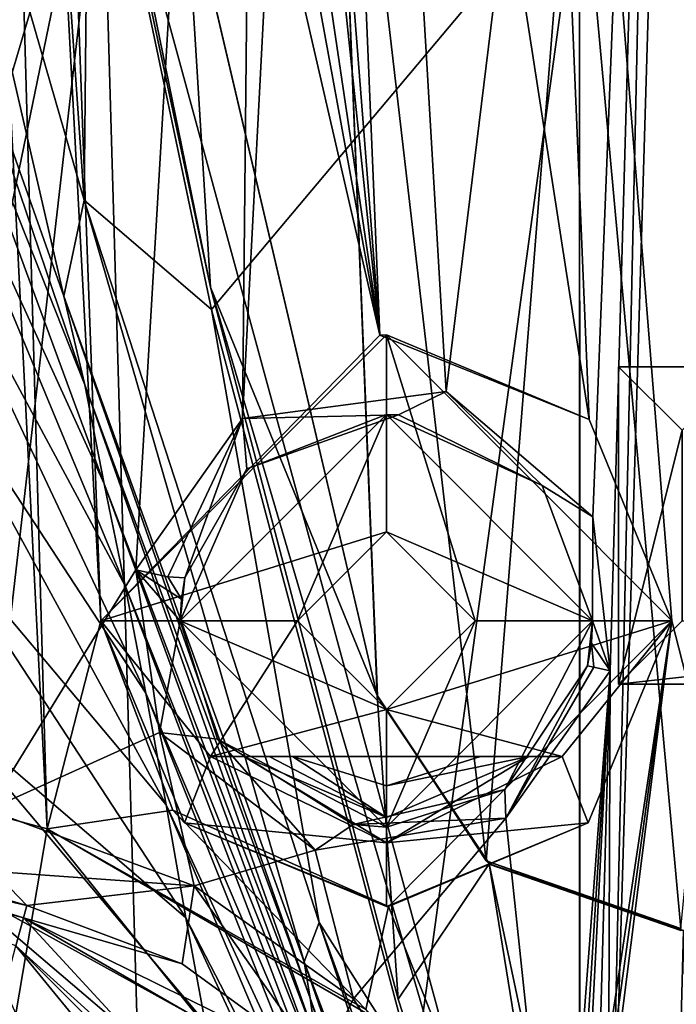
# Model space of a CAD drawing. Extents: x -65 to 446, y -88 to 1318.
# Tile 8 of 229: x -53 to -43, y -71 to -56. Entities that reach past the tile are written whole.
import ezdxf

# ---------------------------------------------------------------- set-up
doc = ezdxf.new("R2010")
doc.units = 0
doc.header["$LTSCALE"] = 65.185185
for name, color, linetype in [('1001', 7, 'CONTINUOUS'), ('1015', 7, 'CONTINUOUS'), ('1016', 7, 'CONTINUOUS'), ('1063', 7, 'CONTINUOUS'), ('1129', 7, 'CONTINUOUS'), ('1131', 7, 'CONTINUOUS'), ('1133', 7, 'CONTINUOUS'), ('1141', 7, 'CONTINUOUS'), ('1178', 7, 'CONTINUOUS'), ('1233', 7, 'CONTINUOUS'), ('1243', 7, 'CONTINUOUS'), ('1256', 7, 'CONTINUOUS'), ('1257', 7, 'CONTINUOUS'), ('1291', 7, 'CONTINUOUS'), ('1317', 7, 'CONTINUOUS'), ('1340', 7, 'CONTINUOUS'), ('1360', 7, 'CONTINUOUS'), ('1367', 7, 'CONTINUOUS'), ('1389', 7, 'CONTINUOUS'), ('1455', 7, 'CONTINUOUS'), ('1460', 7, 'CONTINUOUS'), ('1461', 7, 'CONTINUOUS'), ('1486', 7, 'CONTINUOUS'), ('1488', 7, 'CONTINUOUS'), ('659', 7, 'CONTINUOUS'), ('714', 7, 'CONTINUOUS'), ('726', 7, 'CONTINUOUS'), ('735', 7, 'CONTINUOUS'), ('749', 7, 'CONTINUOUS'), ('786', 7, 'CONTINUOUS'), ('787', 7, 'CONTINUOUS'), ('798', 7, 'CONTINUOUS'), ('799', 7, 'CONTINUOUS'), ('801', 7, 'CONTINUOUS'), ('824', 7, 'CONTINUOUS'), ('829', 7, 'CONTINUOUS'), ('892', 7, 'CONTINUOUS'), ('921', 7, 'CONTINUOUS'), ('947', 7, 'CONTINUOUS'), ('964', 7, 'CONTINUOUS'), ('969', 7, 'CONTINUOUS'), ('970', 7, 'CONTINUOUS'), ('992', 7, 'CONTINUOUS')]:
    doc.layers.add(name, color=color, linetype=linetype)

msp = doc.modelspace()

# ---------------------------------------------------------------- linework, layer by layer
at = {"layer": '1001', "color": 7, "linetype": 'CONTINUOUS'}
for points in [[(-53.222, -69.779, 3.352), (-57.925, -68.519, 3.352), (-55.766, -68.985, 0.254), (-53.222, -69.779, 3.352)], [(-53.169, -69.583, -2.461), (-53.222, -69.779, 3.352), (-55.766, -68.985, 0.254), (-53.169, -69.583, -2.461)]]:
    msp.add_3dface(points, dxfattribs=at)
at = {"layer": '1015', "color": 7, "linetype": 'CONTINUOUS'}
for points in [[(-47.602, -60.601, -4.863), (-52, -65.1, -2.272), (-47.5, -60.6), (-47.602, -60.601, -4.863)], [(-52, -65.1, -2.272), (-52, -65.1), (-47.5, -60.6), (-52, -65.1, -2.272)], [(-44.306, -61.93, -6.269), (-47.602, -60.601, -4.863), (-47.5, -60.6), (-44.306, -61.93, -6.269)], [(-43, -65.1), (-44.306, -61.93, -6.269), (-47.5, -60.6), (-43, -65.1)], [(-43, -65.1, -6.865), (-44.306, -61.93, -6.269), (-43, -65.1), (-43, -65.1, -6.865)]]:
    msp.add_3dface(points, dxfattribs=at)
at = {"layer": '1016', "color": 7, "linetype": 'CONTINUOUS'}
for points in [[(-52, -65.1, -2.272), (-50.869, -68.083, -3.311), (-52, -65.1), (-52, -65.1, -2.272)], [(-52, -65.1), (-50.869, -68.083, -3.311), (-50.682, -68.282), (-52, -65.1)], [(-47.466, -69.6, -5.492), (-43, -65.1, -6.865), (-44.319, -68.283), (-47.466, -69.6, -5.492)], [(-44.319, -68.283), (-43, -65.1, -6.865), (-43, -65.1), (-44.319, -68.283)], [(-50.869, -68.083, -3.311), (-47.466, -69.6, -5.492), (-50.682, -68.282), (-50.869, -68.083, -3.311)], [(-50.682, -68.282), (-47.466, -69.6, -5.492), (-47.5, -69.6), (-50.682, -68.282)], [(-47.5, -69.6), (-47.466, -69.6, -5.492), (-44.319, -68.283), (-47.5, -69.6)]]:
    msp.add_3dface(points, dxfattribs=at)
at = {"layer": '1063', "color": 7, "linetype": 'CONTINUOUS'}
msp.add_3dface([(-46.018, -67.237, 1.5), (-48.982, -67.237, 1.5), (-47.5, -67.7, 1.5), (-46.018, -67.237, 1.5)], dxfattribs=at)
at = {"layer": '1129', "color": 7, "linetype": 'CONTINUOUS'}
for points in [[(-47.824, -71.225, -5.407), (-52.847, -68.379, -1.686), (-47.692, -71.354, 6.8), (-47.824, -71.225, -5.407)], [(-52.847, -68.379, -1.686), (-52.847, -68.379, 6.8), (-47.692, -71.354, 6.8), (-52.847, -68.379, -1.686)]]:
    msp.add_3dface(points, dxfattribs=at)
at = {"layer": '1131', "color": 7, "linetype": 'CONTINUOUS'}
for points in [[(-44.728, -67.237), (-50.272, -67.237), (-46.018, -67.237, 1.5), (-44.728, -67.237)], [(-46.018, -67.237, 1.5), (-50.272, -67.237), (-48.982, -67.237, 1.5), (-46.018, -67.237, 1.5)], [(-48.982, -67.237, 1.5), (-50.272, -67.237), (-48.982, -67.237, 2.5), (-48.982, -67.237, 1.5)], [(-48.982, -67.237, 2.5), (-50.272, -67.237), (-49.35, -67.237, 2.726), (-48.982, -67.237, 2.5)], [(-49.35, -67.237, 2.726), (-50.272, -67.237), (-49.746, -67.237, 3), (-49.35, -67.237, 2.726)], [(-49.746, -67.237, 3), (-50.272, -67.237), (-50.272, -67.237, 3), (-49.746, -67.237, 3)], [(-44.728, -67.237, 3), (-44.728, -67.237), (-46.018, -67.237, 1.5), (-44.728, -67.237, 3)], [(-45.254, -67.237, 3), (-44.728, -67.237, 3), (-46.018, -67.237, 1.5), (-45.254, -67.237, 3)], [(-45.651, -67.237, 2.726), (-45.254, -67.237, 3), (-46.018, -67.237, 1.5), (-45.651, -67.237, 2.726)], [(-46.018, -67.237, 2.5), (-45.651, -67.237, 2.726), (-46.018, -67.237, 1.5), (-46.018, -67.237, 2.5)]]:
    msp.add_3dface(points, dxfattribs=at)
at = {"layer": '1133', "color": 7, "linetype": 'CONTINUOUS'}
for points in [[(-53.222, -69.779, 3.352), (-53.169, -69.583, -2.461), (-50.72, -70.505, -4.652), (-53.222, -69.779, 3.352)], [(-53.222, -69.779, 3.352), (-50.72, -70.505, -4.652), (-48.54, -72.087, -6.181), (-53.222, -69.779, 3.352)], [(-53.222, -69.779, 3.352), (-48.54, -72.087, -6.181), (-48.716, -72.38, 3.352), (-53.222, -69.779, 3.352)]]:
    msp.add_3dface(points, dxfattribs=at)
at = {"layer": '1141', "color": 7, "linetype": 'CONTINUOUS'}
for points in [[(-53.906, -68.095, -0.625), (-52.847, -68.379, -1.686), (-54.9, -28.083, 2.112), (-53.906, -68.095, -0.625)], [(-54.9, -28.083, 2.112), (-52.847, -68.379, -1.686), (-53.991, -28.092, 1.262), (-54.9, -28.083, 2.112)], [(-53.991, -28.092, 1.262), (-52.847, -68.379, -1.686), (-52, -65.1, -2.272), (-53.991, -28.092, 1.262)], [(-53.038, -37.035), (-53.991, -28.092, 1.262), (-52, -65.1, -2.272), (-53.038, -37.035)], [(-52.437, -28.1), (-52.748, -32.53), (-47.602, -60.601, -4.863), (-52.437, -28.1)], [(-51.016, -28.101, -0.974), (-52.437, -28.1), (-47.602, -60.601, -4.863), (-51.016, -28.101, -0.974)], [(-50, -30.1, -1.704), (-51.016, -28.101, -0.974), (-47.602, -60.601, -4.863), (-50, -30.1, -1.704)], [(-48.755, -33.207, -2.56), (-50, -30.1, -1.704), (-47.602, -60.601, -4.863), (-48.755, -33.207, -2.56)], [(-41, -30.1, -4.588), (-45.449, -34.6, -3.995), (-39.905, -77.182, -8.356), (-41, -30.1, -4.588)], [(-52.748, -32.53), (-53.038, -37.035), (-47.602, -60.601, -4.863), (-52.748, -32.53)], [(-45.449, -34.6, -3.995), (-48.755, -33.207, -2.56), (-44.306, -61.93, -6.269), (-45.449, -34.6, -3.995)], [(-44.306, -61.93, -6.269), (-48.755, -33.207, -2.56), (-47.602, -60.601, -4.863), (-44.306, -61.93, -6.269)], [(-39.905, -77.182, -8.356), (-45.449, -34.6, -3.995), (-43, -65.1, -6.865), (-39.905, -77.182, -8.356)], [(-43, -65.1, -6.865), (-45.449, -34.6, -3.995), (-44.306, -61.93, -6.269), (-43, -65.1, -6.865)], [(-53.038, -37.035), (-52, -65.1, -2.272), (-47.602, -60.601, -4.863), (-53.038, -37.035)], [(-52, -65.1, -2.272), (-52.847, -68.379, -1.686), (-50.869, -68.083, -3.311), (-52, -65.1, -2.272)], [(-47.466, -69.6, -5.492), (-44.715, -76.51, -7.124), (-43, -65.1, -6.865), (-47.466, -69.6, -5.492)], [(-44.715, -76.51, -7.124), (-44.624, -76.849, -7.18), (-43, -65.1, -6.865), (-44.715, -76.51, -7.124)], [(-44.624, -76.849, -7.18), (-44.533, -77.188, -7.235), (-43, -65.1, -6.865), (-44.624, -76.849, -7.18)], [(-44.533, -77.188, -7.235), (-39.905, -77.182, -8.356), (-43, -65.1, -6.865), (-44.533, -77.188, -7.235)], [(-52.847, -68.379, -1.686), (-47.824, -71.225, -5.407), (-50.869, -68.083, -3.311), (-52.847, -68.379, -1.686)], [(-50.869, -68.083, -3.311), (-47.824, -71.225, -5.407), (-47.466, -69.6, -5.492), (-50.869, -68.083, -3.311)], [(-47.824, -71.225, -5.407), (-44.715, -76.51, -7.124), (-47.466, -69.6, -5.492), (-47.824, -71.225, -5.407)]]:
    msp.add_3dface(points, dxfattribs=at)
at = {"layer": '1178', "color": 7, "linetype": 'CONTINUOUS'}
msp.add_3dface([(-53.222, -69.779, 3.352), (-53.34, -70.22, 4.379), (-57.925, -68.519, 3.352), (-53.222, -69.779, 3.352)], dxfattribs=at)
at = {"layer": '1233', "color": 7, "linetype": 'CONTINUOUS'}
for points in [[(-49.746, -67.237, 3), (-50.272, -67.237, 3), (-47.499, -68.6, 3), (-49.746, -67.237, 3)], [(-49.746, -67.237, 3), (-47.499, -68.6, 3), (-47.501, -68.2, 3), (-49.746, -67.237, 3)], [(-47.499, -68.6, 3), (-45.254, -67.237, 3), (-47.501, -68.2, 3), (-47.499, -68.6, 3)], [(-44.728, -67.237, 3), (-45.254, -67.237, 3), (-47.499, -68.6, 3), (-44.728, -67.237, 3)]]:
    msp.add_3dface(points, dxfattribs=at)
at = {"layer": '1243', "color": 7, "linetype": 'CONTINUOUS'}
for points in [[(-50.272, -67.237), (-47.501, -68.6), (-50.272, -67.237, 3), (-50.272, -67.237)], [(-50.272, -67.237, 3), (-47.501, -68.6), (-47.499, -68.6, 3), (-50.272, -67.237, 3)], [(-47.501, -68.6), (-44.728, -67.237), (-47.499, -68.6, 3), (-47.501, -68.6)], [(-44.728, -67.237), (-44.728, -67.237, 3), (-47.499, -68.6, 3), (-44.728, -67.237)]]:
    msp.add_3dface(points, dxfattribs=at)
at = {"layer": '1256', "color": 7, "linetype": 'CONTINUOUS'}
for points in [[(-49.35, -67.237, 2.726), (-49.746, -67.237, 3), (-47.501, -68.2, 3), (-49.35, -67.237, 2.726)], [(-48.982, -67.237, 2.5), (-49.35, -67.237, 2.726), (-47.501, -68.2, 3), (-48.982, -67.237, 2.5)], [(-48.982, -67.237, 2.5), (-47.501, -68.2, 3), (-47.5, -67.7, 2.5), (-48.982, -67.237, 2.5)], [(-47.501, -68.2, 3), (-45.254, -67.237, 3), (-47.5, -67.7, 2.5), (-47.501, -68.2, 3)], [(-45.254, -67.237, 3), (-46.018, -67.237, 2.5), (-47.5, -67.7, 2.5), (-45.254, -67.237, 3)], [(-45.254, -67.237, 3), (-45.651, -67.237, 2.726), (-46.018, -67.237, 2.5), (-45.254, -67.237, 3)]]:
    msp.add_3dface(points, dxfattribs=at)
at = {"layer": '1257', "color": 7, "linetype": 'CONTINUOUS'}
for points in [[(-53.775, -68.081, -3.531), (-50.531, -69.273, -6.03), (-53.686, -69.051, -3.177), (-53.775, -68.081, -3.531)], [(-53.686, -69.051, -3.177), (-50.531, -69.273, -6.03), (-53.169, -69.583, -2.461), (-53.686, -69.051, -3.177)], [(-53.169, -69.583, -2.461), (-50.531, -69.273, -6.03), (-50.72, -70.505, -4.652), (-53.169, -69.583, -2.461)], [(-50.72, -70.505, -4.652), (-50.531, -69.273, -6.03), (-48.54, -72.087, -6.181), (-50.72, -70.505, -4.652)], [(-50.531, -69.273, -6.03), (-48.017, -71.057, -7.544), (-48.54, -72.087, -6.181), (-50.531, -69.273, -6.03)], [(-48.017, -71.057, -7.544), (-44.762, -76.3, -9.215), (-48.54, -72.087, -6.181), (-48.017, -71.057, -7.544)]]:
    msp.add_3dface(points, dxfattribs=at)
at = {"layer": '1291', "color": 7, "linetype": 'CONTINUOUS'}
for points in [[(-53.175, -45.334, 15.961), (-52.266, -58.478, 17.314), (-55.574, -47.025, 16.087), (-53.175, -45.334, 15.961)], [(-52.19, -51.006, 16.558), (-52.266, -58.478, 17.314), (-53.175, -45.334, 15.961), (-52.19, -51.006, 16.558)], [(-55.574, -47.025, 16.087), (-52.584, -59.986, 17.439), (-56.248, -49.633, 16.295), (-55.574, -47.025, 16.087)], [(-52.266, -58.478, 17.314), (-52.584, -59.986, 17.439), (-55.574, -47.025, 16.087), (-52.266, -58.478, 17.314)], [(-52.584, -59.986, 17.439), (-52.255, -61.386, 17.596), (-56.248, -49.633, 16.295), (-52.584, -59.986, 17.439)], [(-56.248, -49.633, 16.295), (-52.255, -61.386, 17.596), (-55.947, -52.081, 16.546), (-56.248, -49.633, 16.295)], [(-50.258, -60.197, 17.524), (-52.266, -58.478, 17.314), (-52.19, -51.006, 16.558), (-50.258, -60.197, 17.524)], [(-52.255, -61.386, 17.596), (-51.95, -62.943, 17.772), (-55.947, -52.081, 16.546), (-52.255, -61.386, 17.596)], [(-55.947, -52.081, 16.546), (-51.95, -62.943, 17.772), (-55.686, -54.764, 16.82), (-55.947, -52.081, 16.546)], [(-51.95, -62.943, 17.772), (-51.616, -64.553, 17.956), (-55.686, -54.764, 16.82), (-51.95, -62.943, 17.772)], [(-55.686, -54.764, 16.82), (-51.616, -64.553, 17.956), (-55.399, -57.528, 17.098), (-55.686, -54.764, 16.82)], [(-51.616, -64.553, 17.956), (-51.29, -66.241, 18.144), (-55.399, -57.528, 17.098), (-51.616, -64.553, 17.956)], [(-55.399, -57.528, 17.098), (-51.29, -66.241, 18.144), (-55.119, -60.41, 17.374), (-55.399, -57.528, 17.098)], [(-52.266, -58.478, 17.314), (-48.799, -70.47, 18.574), (-52.584, -59.986, 17.439), (-52.266, -58.478, 17.314)], [(-48.56, -69.854, 18.526), (-48.799, -70.47, 18.574), (-52.266, -58.478, 17.314), (-48.56, -69.854, 18.526)], [(-50.258, -60.197, 17.524), (-48.56, -69.854, 18.526), (-52.266, -58.478, 17.314), (-50.258, -60.197, 17.524)], [(-48.799, -70.47, 18.574), (-48.7, -71.047, 18.639), (-52.584, -59.986, 17.439), (-48.799, -70.47, 18.574)], [(-52.584, -59.986, 17.439), (-48.7, -71.047, 18.639), (-52.255, -61.386, 17.596), (-52.584, -59.986, 17.439)], [(-47.054, -72.228, 18.788), (-48.56, -69.854, 18.526), (-50.258, -60.197, 17.524), (-47.054, -72.228, 18.788)], [(-51.29, -66.241, 18.144), (-50.972, -67.998, 18.324), (-55.119, -60.41, 17.374), (-51.29, -66.241, 18.144)], [(-55.119, -60.41, 17.374), (-50.972, -67.998, 18.324), (-54.844, -63.396, 17.634), (-55.119, -60.41, 17.374)], [(-48.7, -71.047, 18.639), (-48.612, -71.692, 18.713), (-52.255, -61.386, 17.596), (-48.7, -71.047, 18.639)], [(-52.255, -61.386, 17.596), (-48.612, -71.692, 18.713), (-51.95, -62.943, 17.772), (-52.255, -61.386, 17.596)], [(-48.612, -71.692, 18.713), (-48.49, -72.365, 18.792), (-51.95, -62.943, 17.772), (-48.612, -71.692, 18.713)], [(-51.95, -62.943, 17.772), (-48.49, -72.365, 18.792), (-51.616, -64.553, 17.956), (-51.95, -62.943, 17.772)], [(-50.972, -67.998, 18.324), (-50.664, -69.782, 18.486), (-54.844, -63.396, 17.634), (-50.972, -67.998, 18.324)], [(-54.844, -63.396, 17.634), (-50.664, -69.782, 18.486), (-54.576, -66.424, 17.86), (-54.844, -63.396, 17.634)], [(-48.49, -72.365, 18.792), (-48.375, -73.072, 18.872), (-51.616, -64.553, 17.956), (-48.49, -72.365, 18.792)], [(-51.616, -64.553, 17.956), (-48.375, -73.072, 18.872), (-51.29, -66.241, 18.144), (-51.616, -64.553, 17.956)], [(-48.375, -73.072, 18.872), (-48.27, -73.813, 18.951), (-51.29, -66.241, 18.144), (-48.375, -73.072, 18.872)], [(-51.29, -66.241, 18.144), (-48.27, -73.813, 18.951), (-50.972, -67.998, 18.324), (-51.29, -66.241, 18.144)], [(-50.664, -69.782, 18.486), (-50.358, -71.43, 18.618), (-54.576, -66.424, 17.86), (-50.664, -69.782, 18.486)], [(-54.576, -66.424, 17.86), (-50.358, -71.43, 18.618), (-54.309, -69.249, 18.035), (-54.576, -66.424, 17.86)], [(-48.27, -73.813, 18.951), (-48.178, -74.577, 19.021), (-50.972, -67.998, 18.324), (-48.27, -73.813, 18.951)], [(-50.972, -67.998, 18.324), (-48.178, -74.577, 19.021), (-50.664, -69.782, 18.486), (-50.972, -67.998, 18.324)], [(-50.358, -71.43, 18.618), (-49.918, -72.988, 18.74), (-54.309, -69.249, 18.035), (-50.358, -71.43, 18.618)], [(-54.309, -69.249, 18.035), (-49.918, -72.988, 18.74), (-53.34, -71.794, 18.27), (-54.309, -69.249, 18.035)], [(-48.178, -74.577, 19.021), (-48.092, -75.295, 19.078), (-50.664, -69.782, 18.486), (-48.178, -74.577, 19.021)], [(-50.664, -69.782, 18.486), (-48.092, -75.295, 19.078), (-50.358, -71.43, 18.618), (-50.664, -69.782, 18.486)], [(-48.56, -69.854, 18.526), (-45.051, -80.328, 19.634), (-48.799, -70.47, 18.574), (-48.56, -69.854, 18.526)], [(-44.744, -80.327, 19.638), (-45.051, -80.328, 19.634), (-48.56, -69.854, 18.526), (-44.744, -80.327, 19.638)], [(-47.054, -72.228, 18.788), (-44.744, -80.327, 19.638), (-48.56, -69.854, 18.526), (-47.054, -72.228, 18.788)], [(-45.051, -80.328, 19.634), (-45.375, -80.328, 19.627), (-48.799, -70.47, 18.574), (-45.051, -80.328, 19.634)], [(-48.799, -70.47, 18.574), (-45.375, -80.328, 19.627), (-48.7, -71.047, 18.639), (-48.799, -70.47, 18.574)], [(-45.375, -80.328, 19.627), (-45.716, -80.328, 19.616), (-48.7, -71.047, 18.639), (-45.375, -80.328, 19.627)], [(-48.7, -71.047, 18.639), (-45.716, -80.328, 19.616), (-48.612, -71.692, 18.713), (-48.7, -71.047, 18.639)]]:
    msp.add_3dface(points, dxfattribs=at)
at = {"layer": '1317', "color": 7, "linetype": 'CONTINUOUS'}
for points in [[(-44.455, -25.534, -1.202), (33.33, -25.534, -1.202), (-44.455, -81.869, 4.719), (-44.455, -25.534, -1.202)], [(33.33, -25.534, -1.202), (33.33, -81.869, 4.719), (-44.455, -81.869, 4.719), (33.33, -25.534, -1.202)]]:
    msp.add_3dface(points, dxfattribs=at)
at = {"layer": '1340', "color": 7, "linetype": 'CONTINUOUS'}
for points in [[(-52.627, -48.327, 19.293), (-50.272, -59.848, 20.504), (-50.674, -53.396, 19.825), (-52.627, -48.327, 19.293)], [(-50.674, -53.396, 19.825), (-50.272, -59.848, 20.504), (-47.647, -66.277, 21.179), (-50.674, -53.396, 19.825)], [(-50.272, -59.848, 20.504), (-47.314, -71.058, 21.682), (-47.647, -66.277, 21.179), (-50.272, -59.848, 20.504)], [(-47.647, -66.277, 21.179), (-47.314, -71.058, 21.682), (-45.883, -68.928, 21.458), (-47.647, -66.277, 21.179)], [(-47.314, -71.058, 21.682), (-43.772, -81.926, 22.824), (-45.883, -68.928, 21.458), (-47.314, -71.058, 21.682)], [(-43.772, -81.926, 22.824), (-43.135, -81.929, 22.824), (-45.883, -68.928, 21.458), (-43.772, -81.926, 22.824)], [(-43.135, -81.929, 22.824), (-42.819, -69.977, 21.568), (-45.883, -68.928, 21.458), (-43.135, -81.929, 22.824)], [(-43.135, -81.929, 22.824), (-42.5, -81.93, 22.824), (-42.819, -69.977, 21.568), (-43.135, -81.929, 22.824)]]:
    msp.add_3dface(points, dxfattribs=at)
at = {"layer": '1360', "color": 7, "linetype": 'CONTINUOUS'}
for points in [[(-50.258, -60.197, 17.524), (-52.19, -51.006, 16.558), (-44.455, -53.3, 16.799), (-50.258, -60.197, 17.524)], [(-47.054, -72.228, 18.788), (-50.258, -60.197, 17.524), (-44.455, -53.3, 16.799), (-47.054, -72.228, 18.788)], [(-44.445, -80.325, 19.639), (-47.054, -72.228, 18.788), (-44.455, -53.3, 16.799), (-44.445, -80.325, 19.639)]]:
    msp.add_3dface(points, dxfattribs=at)
at = {"layer": '1367', "color": 7, "linetype": 'CONTINUOUS'}
for points in [[(-50.694, -53.294, 19.714), (-47.646, -66.278, 21.079), (-48.393, -47.703, 19.126), (-50.694, -53.294, 19.714)], [(-48.393, -47.703, 19.126), (-47.646, -66.278, 21.079), (-47.644, -66.281, 21.079), (-48.393, -47.703, 19.126)], [(-44.545, -51.532, 19.529), (-48.393, -47.703, 19.126), (-45.927, -68.884, 21.353), (-44.545, -51.532, 19.529)], [(-47.642, -66.283, 21.079), (-48.393, -47.703, 19.126), (-47.644, -66.281, 21.079), (-47.642, -66.283, 21.079)], [(-48.393, -47.703, 19.126), (-47.642, -66.283, 21.079), (-45.927, -68.884, 21.353), (-48.393, -47.703, 19.126)], [(-42.862, -69.946, 21.464), (-40.693, -47.704, 19.127), (-44.545, -51.532, 19.529), (-42.862, -69.946, 21.464)], [(-42.862, -69.946, 21.464), (-44.545, -51.532, 19.529), (-45.927, -68.884, 21.353), (-42.862, -69.946, 21.464)]]:
    msp.add_3dface(points, dxfattribs=at)
at = {"layer": '1389', "color": 7, "linetype": 'CONTINUOUS'}
for points in [[(-47.647, -66.277, 21.179), (-45.883, -68.928, 21.458), (-47.647, -66.277, 21.169), (-47.647, -66.277, 21.179)], [(-45.883, -68.928, 21.458), (-47.646, -66.278, 21.079), (-47.647, -66.277, 21.158), (-45.883, -68.928, 21.458)], [(-47.647, -66.277, 21.169), (-45.883, -68.928, 21.458), (-47.647, -66.277, 21.158), (-47.647, -66.277, 21.169)], [(-47.646, -66.278, 21.079), (-45.883, -68.928, 21.458), (-47.645, -66.284, 21.046), (-47.646, -66.278, 21.079)], [(-47.645, -66.284, 21.046), (-45.883, -68.928, 21.458), (-47.644, -66.287, 21.014), (-47.645, -66.284, 21.046)], [(-47.644, -66.287, 21.014), (-45.883, -68.928, 21.458), (-47.643, -66.29, 21.014), (-47.644, -66.287, 21.014)], [(-47.643, -66.29, 21.014), (-45.883, -68.928, 21.458), (-45.87, -68.939, 21.251), (-47.643, -66.29, 21.014)], [(-45.883, -68.928, 21.458), (-42.819, -69.977, 21.568), (-45.87, -68.939, 21.251), (-45.883, -68.928, 21.458)], [(-42.819, -69.977, 21.568), (-42.862, -69.977, 21.167), (-45.87, -68.939, 21.251), (-42.819, -69.977, 21.568)]]:
    msp.add_3dface(points, dxfattribs=at)
at = {"layer": '1455', "color": 7, "linetype": 'CONTINUOUS'}
for points in [[(-50.674, -53.396, 19.825), (-47.647, -66.277, 21.179), (-50.694, -53.294, 19.714), (-50.674, -53.396, 19.825)], [(-47.647, -66.277, 21.179), (-47.647, -66.277, 21.169), (-50.694, -53.294, 19.714), (-47.647, -66.277, 21.179)], [(-47.647, -66.277, 21.158), (-47.646, -66.278, 21.079), (-50.694, -53.294, 19.714), (-47.647, -66.277, 21.158)], [(-47.647, -66.277, 21.169), (-47.647, -66.277, 21.158), (-50.694, -53.294, 19.714), (-47.647, -66.277, 21.169)]]:
    msp.add_3dface(points, dxfattribs=at)
at = {"layer": '1460', "color": 7, "linetype": 'CONTINUOUS'}
for points in [[(-47.646, -66.278, 21.079), (-47.645, -66.284, 21.046), (-47.644, -66.281, 21.079), (-47.646, -66.278, 21.079)], [(-47.645, -66.284, 21.046), (-47.642, -66.283, 21.079), (-47.644, -66.281, 21.079), (-47.645, -66.284, 21.046)], [(-47.642, -66.283, 21.079), (-47.645, -66.284, 21.046), (-47.643, -66.287, 21.045), (-47.642, -66.283, 21.079)], [(-47.645, -66.284, 21.046), (-47.644, -66.287, 21.014), (-47.643, -66.287, 21.045), (-47.645, -66.284, 21.046)], [(-47.644, -66.287, 21.014), (-47.643, -66.29, 21.014), (-47.643, -66.287, 21.045), (-47.644, -66.287, 21.014)]]:
    msp.add_3dface(points, dxfattribs=at)
at = {"layer": '1461', "color": 7, "linetype": 'CONTINUOUS'}
for points in [[(-45.87, -68.939, 21.251), (-47.642, -66.283, 21.079), (-47.643, -66.287, 21.045), (-45.87, -68.939, 21.251)], [(-47.643, -66.29, 21.014), (-45.87, -68.939, 21.251), (-47.643, -66.287, 21.045), (-47.643, -66.29, 21.014)], [(-47.642, -66.283, 21.079), (-45.87, -68.939, 21.251), (-45.927, -68.884, 21.353), (-47.642, -66.283, 21.079)], [(-42.862, -69.977, 21.167), (-42.862, -69.962, 21.316), (-45.927, -68.884, 21.353), (-42.862, -69.977, 21.167)], [(-45.87, -68.939, 21.251), (-42.862, -69.977, 21.167), (-45.927, -68.884, 21.353), (-45.87, -68.939, 21.251)], [(-42.862, -69.962, 21.316), (-42.862, -69.946, 21.464), (-45.927, -68.884, 21.353), (-42.862, -69.962, 21.316)]]:
    msp.add_3dface(points, dxfattribs=at)
at = {"layer": '1486', "color": 7, "linetype": 'CONTINUOUS'}
for points in [[(-64.459, -52.962, 18.229), (-64.586, -75.718, 18.101), (-52.004, -51.743, 19.652), (-64.459, -52.962, 18.229)], [(-64.586, -75.718, 18.101), (-62.792, -80.361, 18.621), (-52.004, -51.743, 19.652), (-64.586, -75.718, 18.101)], [(-62.792, -80.361, 18.621), (-60.858, -81.651, 19.378), (-52.004, -51.743, 19.652), (-62.792, -80.361, 18.621)], [(-60.858, -81.651, 19.378), (-58.269, -82.114, 20.342), (-52.004, -51.743, 19.652), (-60.858, -81.651, 19.378)], [(-58.269, -82.114, 20.342), (-51.125, -81.977, 22.185), (-52.004, -51.743, 19.652), (-58.269, -82.114, 20.342)], [(-51.125, -81.977, 22.185), (-43.775, -81.927, 22.824), (-52.004, -51.743, 19.652), (-51.125, -81.977, 22.185)]]:
    msp.add_3dface(points, dxfattribs=at)
at = {"layer": '1488', "color": 7, "linetype": 'CONTINUOUS'}
for points in [[(-50.272, -59.848, 20.504), (-52.627, -48.327, 19.293), (-52.004, -51.743, 19.652), (-50.272, -59.848, 20.504)], [(-43.775, -81.927, 22.824), (-50.272, -59.848, 20.504), (-52.004, -51.743, 19.652), (-43.775, -81.927, 22.824)], [(-47.314, -71.058, 21.682), (-50.272, -59.848, 20.504), (-43.775, -81.927, 22.824), (-47.314, -71.058, 21.682)], [(-47.314, -71.058, 21.682), (-43.775, -81.927, 22.824), (-43.772, -81.926, 22.824), (-47.314, -71.058, 21.682)]]:
    msp.add_3dface(points, dxfattribs=at)
at = {"layer": '659', "color": 7, "linetype": 'CONTINUOUS'}
for points in [[(-43.84, -61.1, 17.619), (-41.84, -61.1, 17.619), (-42.84, -62.1, 17.724), (-43.84, -61.1, 17.619)], [(-43.84, -66.1, 18.144), (-43.84, -61.1, 17.619), (-42.84, -62.1, 17.724), (-43.84, -66.1, 18.144)], [(-42.84, -65.1, 18.039), (-43.84, -66.1, 18.144), (-42.84, -62.1, 17.724), (-42.84, -65.1, 18.039)], [(-33.84, -66.1, 18.144), (-43.84, -66.1, 18.144), (-34.84, -65.1, 18.039), (-33.84, -66.1, 18.144)], [(-34.84, -65.1, 18.039), (-43.84, -66.1, 18.144), (-42.84, -65.1, 18.039), (-34.84, -65.1, 18.039)]]:
    msp.add_3dface(points, dxfattribs=at)
at = {"layer": '714', "color": 7, "linetype": 'CONTINUOUS'}
for points in [[(-43.84, -61.1, 17.619), (-43.84, -66.1, 18.144), (-43.84, -61.1, 20.233), (-43.84, -61.1, 17.619)], [(-43.84, -66.1, 18.144), (-43.84, -66.1, 20.758), (-43.84, -61.1, 20.233), (-43.84, -66.1, 18.144)]]:
    msp.add_3dface(points, dxfattribs=at)
at = {"layer": '726', "color": 7, "linetype": 'CONTINUOUS'}
for points in [[(-43.84, -61.1, 20.233), (-43.84, -66.1, 20.758), (-42.84, -62.1, 20.338), (-43.84, -61.1, 20.233)], [(-41.84, -61.1, 20.233), (-43.84, -61.1, 20.233), (-42.84, -62.1, 20.338), (-41.84, -61.1, 20.233)], [(-42.84, -62.1, 20.338), (-43.84, -66.1, 20.758), (-42.84, -65.1, 20.653), (-42.84, -62.1, 20.338)], [(-43.84, -66.1, 20.758), (-33.84, -66.1, 20.758), (-42.84, -65.1, 20.653), (-43.84, -66.1, 20.758)]]:
    msp.add_3dface(points, dxfattribs=at)
at = {"layer": '735', "color": 7, "linetype": 'CONTINUOUS'}
for points in [[(-41.84, -61.1, 17.619), (-43.84, -61.1, 17.619), (-43.84, -61.1, 20.233), (-41.84, -61.1, 17.619)], [(-41.84, -61.1, 17.619), (-43.84, -61.1, 20.233), (-41.84, -61.1, 20.233), (-41.84, -61.1, 17.619)]]:
    msp.add_3dface(points, dxfattribs=at)
at = {"layer": '749', "color": 7, "linetype": 'CONTINUOUS'}
for points in [[(-43.84, -66.1, 18.144), (-33.84, -66.1, 18.144), (-43.84, -66.1, 20.758), (-43.84, -66.1, 18.144)], [(-33.84, -66.1, 18.144), (-33.84, -66.1, 20.758), (-43.84, -66.1, 20.758), (-33.84, -66.1, 18.144)]]:
    msp.add_3dface(points, dxfattribs=at)
at = {"layer": '786', "color": 7, "linetype": 'CONTINUOUS'}
for points in [[(-51.075, -66.861, -5.545), (-51.45, -64.298, -5.149), (-50.75, -65.1, -4.723), (-51.075, -66.861, -5.545)], [(-50.75, -65.1, -4.723), (-51.45, -64.298, -5.149), (-50.732, -64.76, -4.716), (-50.75, -65.1, -4.723)], [(-51.45, -64.298, -5.149), (-50.947, -64.407, -5.177), (-50.732, -64.76, -4.716), (-51.45, -64.298, -5.149)], [(-50.947, -64.407, -5.177), (-50.679, -64.425, -4.737), (-50.732, -64.76, -4.716), (-50.947, -64.407, -5.177)], [(-51.075, -66.861, -5.545), (-50.75, -65.1, -4.723), (-50.163, -66.963, -5.299), (-51.075, -66.861, -5.545)], [(-45.62, -68.21, -8.37), (-45.632, -67.76, -7.933), (-44.329, -65.811, -8.254), (-45.62, -68.21, -8.37)], [(-45.62, -68.21, -8.37), (-44.329, -65.811, -8.254), (-44.23, -65.831, -8.555), (-45.62, -68.21, -8.37)], [(-43.975, -65.887, -8.735), (-45.62, -68.21, -8.37), (-44.23, -65.831, -8.555), (-43.975, -65.887, -8.735)], [(-48.623, -68.715, -7.095), (-51.075, -66.861, -5.545), (-50.163, -66.963, -5.299), (-48.623, -68.715, -7.095)], [(-48.623, -68.715, -7.095), (-50.163, -66.963, -5.299), (-48.026, -68.307, -6.801), (-48.623, -68.715, -7.095)], [(-45.62, -68.21, -8.37), (-48.026, -68.307, -6.801), (-45.632, -67.76, -7.933), (-45.62, -68.21, -8.37)], [(-45.62, -68.21, -8.37), (-48.623, -68.715, -7.095), (-48.026, -68.307, -6.801), (-45.62, -68.21, -8.37)]]:
    msp.add_3dface(points, dxfattribs=at)
at = {"layer": '787', "color": 7, "linetype": 'CONTINUOUS'}
for points in [[(-49.77, -61.917, -6.061), (-46.561, -61.491, -7.567), (-47.308, -61.856, -6.717), (-49.77, -61.917, -6.061)], [(-46.561, -61.491, -7.567), (-45.047, -62.968, -7.779), (-47.308, -61.856, -6.717), (-46.561, -61.491, -7.567)], [(-46.561, -61.491, -7.567), (-44.246, -63.465, -8.487), (-45.047, -62.968, -7.779), (-46.561, -61.491, -7.567)], [(-49.77, -61.917, -6.061), (-47.308, -61.856, -6.717), (-49.699, -62.707, -5.347), (-49.77, -61.917, -6.061)], [(-51.45, -64.298, -5.149), (-49.77, -61.917, -6.061), (-50.947, -64.407, -5.177), (-51.45, -64.298, -5.149)], [(-49.77, -61.917, -6.061), (-50.679, -64.425, -4.737), (-50.947, -64.407, -5.177), (-49.77, -61.917, -6.061)], [(-50.679, -64.425, -4.737), (-49.77, -61.917, -6.061), (-49.699, -62.707, -5.347), (-50.679, -64.425, -4.737)], [(-44.246, -63.465, -8.487), (-44.25, -65.1, -8.221), (-45.047, -62.968, -7.779), (-44.246, -63.465, -8.487)], [(-44.246, -63.465, -8.487), (-43.975, -65.887, -8.735), (-44.25, -65.1, -8.221), (-44.246, -63.465, -8.487)], [(-43.975, -65.887, -8.735), (-44.27, -65.456, -8.244), (-44.25, -65.1, -8.221), (-43.975, -65.887, -8.735)], [(-44.329, -65.811, -8.254), (-44.27, -65.456, -8.244), (-44.23, -65.831, -8.555), (-44.329, -65.811, -8.254)], [(-44.27, -65.456, -8.244), (-43.975, -65.887, -8.735), (-44.23, -65.831, -8.555), (-44.27, -65.456, -8.244)]]:
    msp.add_3dface(points, dxfattribs=at)
at = {"layer": '798', "color": 7, "linetype": 'CONTINUOUS'}
for points in [[(-47.5, -61.85, -1.5), (-50.75, -65.1, -1.5), (-49.699, -62.707, -5.347), (-47.5, -61.85, -1.5)], [(-47.308, -61.856, -6.717), (-47.5, -61.85, -1.5), (-49.699, -62.707, -5.347), (-47.308, -61.856, -6.717)], [(-44.25, -65.1, -1.5), (-47.5, -61.85, -1.5), (-44.25, -65.1, -8.221), (-44.25, -65.1, -1.5)], [(-44.25, -65.1, -8.221), (-47.5, -61.85, -1.5), (-45.047, -62.968, -7.779), (-44.25, -65.1, -8.221)], [(-45.047, -62.968, -7.779), (-47.5, -61.85, -1.5), (-47.308, -61.856, -6.717), (-45.047, -62.968, -7.779)], [(-50.75, -65.1, -1.5), (-50.679, -64.425, -4.737), (-49.699, -62.707, -5.347), (-50.75, -65.1, -1.5)], [(-50.679, -64.425, -4.737), (-50.75, -65.1, -1.5), (-50.732, -64.76, -4.716), (-50.679, -64.425, -4.737)], [(-50.75, -65.1, -1.5), (-50.75, -65.1, -4.723), (-50.732, -64.76, -4.716), (-50.75, -65.1, -1.5)]]:
    msp.add_3dface(points, dxfattribs=at)
at = {"layer": '799', "color": 7, "linetype": 'CONTINUOUS'}
for points in [[(-50.75, -65.1, -1.5), (-47.5, -68.35, -1.5), (-50.75, -65.1, -4.723), (-50.75, -65.1, -1.5)], [(-50.75, -65.1, -4.723), (-47.5, -68.35, -1.5), (-50.163, -66.963, -5.299), (-50.75, -65.1, -4.723)], [(-47.5, -68.35, -1.5), (-44.25, -65.1, -1.5), (-45.632, -67.76, -7.933), (-47.5, -68.35, -1.5)], [(-45.632, -67.76, -7.933), (-44.25, -65.1, -1.5), (-44.329, -65.811, -8.254), (-45.632, -67.76, -7.933)], [(-44.329, -65.811, -8.254), (-44.25, -65.1, -1.5), (-44.27, -65.456, -8.244), (-44.329, -65.811, -8.254)], [(-44.27, -65.456, -8.244), (-44.25, -65.1, -1.5), (-44.25, -65.1, -8.221), (-44.27, -65.456, -8.244)], [(-50.163, -66.963, -5.299), (-47.5, -68.35, -1.5), (-48.026, -68.307, -6.801), (-50.163, -66.963, -5.299)], [(-48.026, -68.307, -6.801), (-47.5, -68.35, -1.5), (-45.632, -67.76, -7.933), (-48.026, -68.307, -6.801)]]:
    msp.add_3dface(points, dxfattribs=at)
at = {"layer": '801', "color": 7, "linetype": 'CONTINUOUS'}
for points in [[(-44.014, -77.049, -9.504), (-42.549, -27.849, -6.234), (-39.55, -77.035, -10.408), (-44.014, -77.049, -9.504)], [(-42.549, -27.849, -6.234), (-44.014, -77.049, -9.504), (-43.033, -32.804, -6.531), (-42.549, -27.849, -6.234)], [(-53.775, -68.081, -3.531), (-56.473, -28.019, 0.858), (-49.448, -30.447, -4.275), (-53.775, -68.081, -3.531)], [(-53.775, -68.081, -3.531), (-49.448, -30.447, -4.275), (-51.45, -64.298, -5.149), (-53.775, -68.081, -3.531)], [(-51.45, -64.298, -5.149), (-49.448, -30.447, -4.275), (-49.77, -61.917, -6.061), (-51.45, -64.298, -5.149)], [(-49.448, -30.447, -4.275), (-48.248, -32.814, -4.971), (-49.77, -61.917, -6.061), (-49.448, -30.447, -4.275)], [(-49.77, -61.917, -6.061), (-48.248, -32.814, -4.971), (-46.561, -61.491, -7.567), (-49.77, -61.917, -6.061)], [(-48.248, -32.814, -4.971), (-43.033, -32.804, -6.531), (-46.561, -61.491, -7.567), (-48.248, -32.814, -4.971)], [(-46.561, -61.491, -7.567), (-43.033, -32.804, -6.531), (-44.246, -63.465, -8.487), (-46.561, -61.491, -7.567)], [(-44.246, -63.465, -8.487), (-43.033, -32.804, -6.531), (-43.975, -65.887, -8.735), (-44.246, -63.465, -8.487)], [(-43.033, -32.804, -6.531), (-44.014, -77.049, -9.504), (-43.975, -65.887, -8.735), (-43.033, -32.804, -6.531)], [(-53.775, -68.081, -3.531), (-51.45, -64.298, -5.149), (-51.075, -66.861, -5.545), (-53.775, -68.081, -3.531)], [(-43.975, -65.887, -8.735), (-44.762, -76.3, -9.215), (-45.62, -68.21, -8.37), (-43.975, -65.887, -8.735)], [(-44.653, -76.677, -9.277), (-44.762, -76.3, -9.215), (-43.975, -65.887, -8.735), (-44.653, -76.677, -9.277)], [(-44.544, -77.055, -9.338), (-44.653, -76.677, -9.277), (-43.975, -65.887, -8.735), (-44.544, -77.055, -9.338)], [(-44.279, -77.052, -9.422), (-44.544, -77.055, -9.338), (-43.975, -65.887, -8.735), (-44.279, -77.052, -9.422)], [(-44.014, -77.049, -9.504), (-44.279, -77.052, -9.422), (-43.975, -65.887, -8.735), (-44.014, -77.049, -9.504)], [(-50.531, -69.273, -6.03), (-53.775, -68.081, -3.531), (-51.075, -66.861, -5.545), (-50.531, -69.273, -6.03)], [(-48.623, -68.715, -7.095), (-50.531, -69.273, -6.03), (-51.075, -66.861, -5.545), (-48.623, -68.715, -7.095)], [(-45.62, -68.21, -8.37), (-48.017, -71.057, -7.544), (-48.623, -68.715, -7.095), (-45.62, -68.21, -8.37)], [(-44.762, -76.3, -9.215), (-48.017, -71.057, -7.544), (-45.62, -68.21, -8.37), (-44.762, -76.3, -9.215)], [(-48.017, -71.057, -7.544), (-50.531, -69.273, -6.03), (-48.623, -68.715, -7.095), (-48.017, -71.057, -7.544)]]:
    msp.add_3dface(points, dxfattribs=at)
at = {"layer": '824', "color": 7, "linetype": 'CONTINUOUS'}
for points in [[(-53.34, -70.22, 4.379), (-53.222, -69.779, 3.352), (-46.557, -77.004, 4.379), (-53.34, -70.22, 4.379)], [(-53.222, -69.779, 3.352), (-48.716, -72.38, 3.352), (-46.557, -77.004, 4.379), (-53.222, -69.779, 3.352)], [(-53.61, -71.227, 4.8), (-53.34, -70.22, 4.379), (-49.776, -73.44, 4.8), (-53.61, -71.227, 4.8)], [(-53.34, -70.22, 4.379), (-47.563, -77.274, 4.8), (-49.776, -73.44, 4.8), (-53.34, -70.22, 4.379)], [(-47.563, -77.274, 4.8), (-53.34, -70.22, 4.379), (-46.557, -77.004, 4.379), (-47.563, -77.274, 4.8)]]:
    msp.add_3dface(points, dxfattribs=at)
at = {"layer": '829', "color": 7, "linetype": 'CONTINUOUS'}
for points in [[(-52.847, -68.379, -1.686), (-53.906, -68.095, -0.625), (-54.9, -67.828, 0.503), (-52.847, -68.379, -1.686)], [(-52.847, -68.379, -1.686), (-54.9, -67.828, 0.503), (-54.9, -67.828, 6.8), (-52.847, -68.379, -1.686)], [(-52.847, -68.379, -1.686), (-54.9, -67.828, 6.8), (-52.847, -68.379, 6.8), (-52.847, -68.379, -1.686)]]:
    msp.add_3dface(points, dxfattribs=at)
at = {"layer": '892', "color": 7, "linetype": 'CONTINUOUS'}
for points in [[(-47.5, -60.6), (-52, -65.1), (-47.5, -63.7), (-47.5, -60.6)], [(-43, -65.1), (-47.5, -60.6), (-46.1, -65.1), (-43, -65.1)], [(-46.1, -65.1), (-47.5, -60.6), (-47.5, -63.7), (-46.1, -65.1)], [(-47.5, -63.7), (-52, -65.1), (-48.9, -65.1), (-47.5, -63.7)], [(-52, -65.1), (-50.682, -68.282), (-50.272, -67.237), (-52, -65.1)], [(-52, -65.1), (-50.272, -67.237), (-48.9, -65.1), (-52, -65.1)], [(-48.9, -65.1), (-50.272, -67.237), (-47.5, -66.5), (-48.9, -65.1)], [(-44.728, -67.237), (-43, -65.1), (-47.5, -66.5), (-44.728, -67.237)], [(-43, -65.1), (-46.1, -65.1), (-47.5, -66.5), (-43, -65.1)], [(-44.319, -68.283), (-43, -65.1), (-44.728, -67.237), (-44.319, -68.283)], [(-50.272, -67.237), (-44.728, -67.237), (-47.5, -66.5), (-50.272, -67.237)], [(-50.272, -67.237), (-50.682, -68.282), (-47.501, -68.6), (-50.272, -67.237)], [(-44.319, -68.283), (-44.728, -67.237), (-47.501, -68.6), (-44.319, -68.283)], [(-50.682, -68.282), (-47.5, -69.6), (-47.501, -68.6), (-50.682, -68.282)], [(-47.5, -69.6), (-44.319, -68.283), (-47.501, -68.6), (-47.5, -69.6)]]:
    msp.add_3dface(points, dxfattribs=at)
at = {"layer": '921', "color": 7, "linetype": 'CONTINUOUS'}
for points in [[(-53.686, -69.051, -3.177), (-53.169, -69.583, -2.461), (-58.607, -67.986, 2.888), (-53.686, -69.051, -3.177)], [(-58.607, -67.986, 2.888), (-53.169, -69.583, -2.461), (-55.766, -68.985, 0.254), (-58.607, -67.986, 2.888)]]:
    msp.add_3dface(points, dxfattribs=at)
at = {"layer": '947', "color": 7, "linetype": 'CONTINUOUS'}
for points in [[(-52.847, -68.379, 6.8), (-54.9, -67.828, 6.8), (-53.34, -71.294, 6.8), (-52.847, -68.379, 6.8)], [(-49.097, -73.052, 6.8), (-52.847, -68.379, 6.8), (-53.34, -71.294, 6.8), (-49.097, -73.052, 6.8)], [(-47.692, -71.354, 6.8), (-52.847, -68.379, 6.8), (-49.097, -73.052, 6.8), (-47.692, -71.354, 6.8)]]:
    msp.add_3dface(points, dxfattribs=at)
at = {"layer": '964', "color": 7, "linetype": 'CONTINUOUS'}
for points in [[(-48.982, -67.237, 1.5), (-48.982, -67.237, 2.5), (-47.5, -67.7, 2.5), (-48.982, -67.237, 1.5)], [(-48.982, -67.237, 1.5), (-47.5, -67.7, 2.5), (-47.5, -67.7, 1.5), (-48.982, -67.237, 1.5)], [(-46.018, -67.237, 2.5), (-46.018, -67.237, 1.5), (-47.5, -67.7, 1.5), (-46.018, -67.237, 2.5)], [(-47.5, -67.7, 2.5), (-46.018, -67.237, 2.5), (-47.5, -67.7, 1.5), (-47.5, -67.7, 2.5)]]:
    msp.add_3dface(points, dxfattribs=at)
at = {"layer": '969', "color": 7, "linetype": 'CONTINUOUS'}
for points in [[(-47.5, -63.7), (-48.9, -65.1), (-47.5, -63.7, -1.5), (-47.5, -63.7)], [(-48.9, -65.1), (-48.9, -65.1, -1.5), (-47.5, -63.7, -1.5), (-48.9, -65.1)], [(-46.1, -65.1), (-47.5, -63.7), (-46.1, -65.1, -1.5), (-46.1, -65.1)], [(-46.1, -65.1, -1.5), (-47.5, -63.7), (-47.5, -63.7, -1.5), (-46.1, -65.1, -1.5)]]:
    msp.add_3dface(points, dxfattribs=at)
at = {"layer": '970', "color": 7, "linetype": 'CONTINUOUS'}
for points in [[(-48.9, -65.1), (-47.5, -66.5), (-48.9, -65.1, -1.5), (-48.9, -65.1)], [(-48.9, -65.1, -1.5), (-47.5, -66.5), (-47.5, -66.5, -1.5), (-48.9, -65.1, -1.5)], [(-47.5, -66.5), (-46.1, -65.1), (-47.5, -66.5, -1.5), (-47.5, -66.5)], [(-47.5, -66.5, -1.5), (-46.1, -65.1), (-46.1, -65.1, -1.5), (-47.5, -66.5, -1.5)]]:
    msp.add_3dface(points, dxfattribs=at)
at = {"layer": '992', "color": 7, "linetype": 'CONTINUOUS'}
for points in [[(-47.5, -61.85, -1.5), (-48.9, -65.1, -1.5), (-50.75, -65.1, -1.5), (-47.5, -61.85, -1.5)], [(-48.9, -65.1, -1.5), (-47.5, -61.85, -1.5), (-47.5, -63.7, -1.5), (-48.9, -65.1, -1.5)], [(-47.5, -61.85, -1.5), (-44.25, -65.1, -1.5), (-47.5, -63.7, -1.5), (-47.5, -61.85, -1.5)], [(-44.25, -65.1, -1.5), (-46.1, -65.1, -1.5), (-47.5, -63.7, -1.5), (-44.25, -65.1, -1.5)], [(-48.9, -65.1, -1.5), (-47.5, -66.5, -1.5), (-50.75, -65.1, -1.5), (-48.9, -65.1, -1.5)], [(-50.75, -65.1, -1.5), (-47.5, -66.5, -1.5), (-47.5, -68.35, -1.5), (-50.75, -65.1, -1.5)], [(-47.5, -66.5, -1.5), (-46.1, -65.1, -1.5), (-47.5, -68.35, -1.5), (-47.5, -66.5, -1.5)], [(-46.1, -65.1, -1.5), (-44.25, -65.1, -1.5), (-47.5, -68.35, -1.5), (-46.1, -65.1, -1.5)]]:
    msp.add_3dface(points, dxfattribs=at)

doc.saveas('drawing.dxf')
